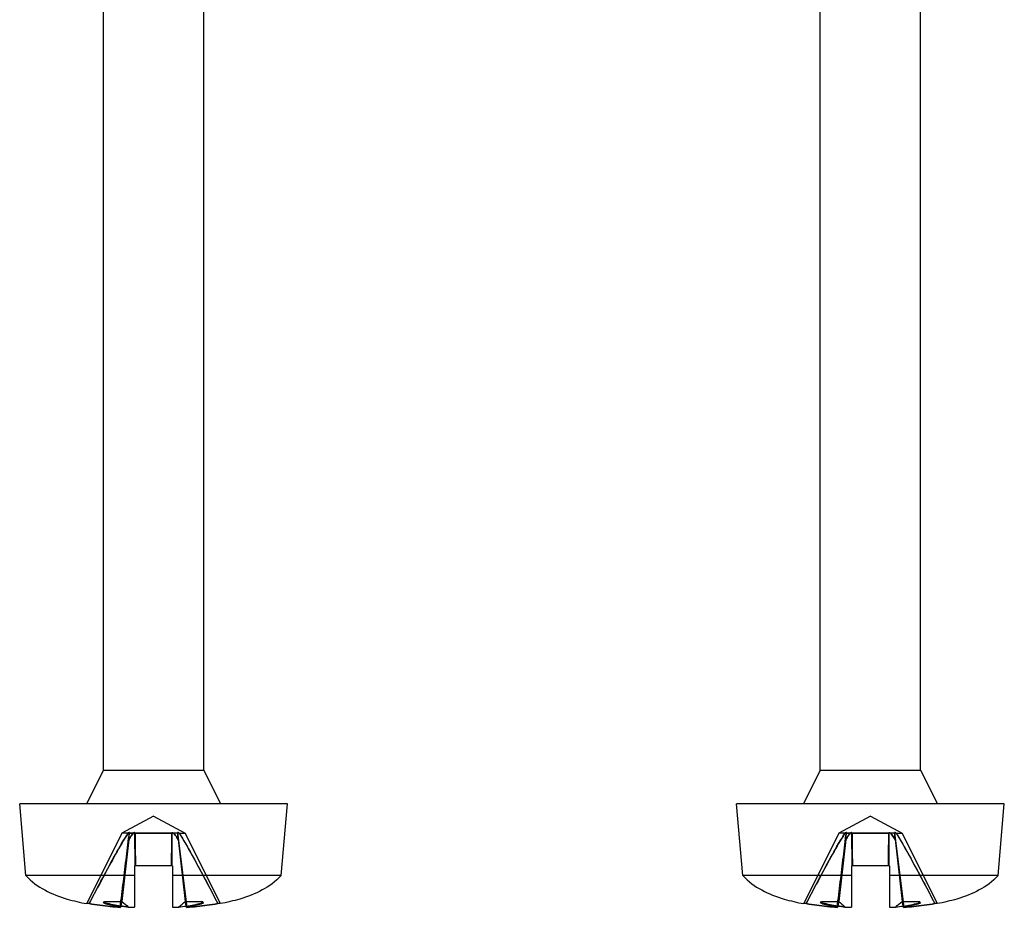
# Model space of a CAD drawing. Header units: millimetres. Extents: x 34 to 284, y 125 to 325.
# Tile 2 of 5: x 88 to 109, y 204 to 223. Entities that reach past the tile are written whole.
import ezdxf

# ---------------------------------------------------------------- set-up
doc = ezdxf.new("R2010")
doc.units = ezdxf.units.MM
doc.header["$LTSCALE"] = 29.133641
doc.layers.get('0').update_dxf_attribs({"linetype": 'CONTINUOUS'})

msp = doc.modelspace()

# ---------------------------------------------------------------- linework, layer by layer
at = {"color": 7}
for p, q in [((89.727, 207.062), (89.727, 231.362)), ((91.827, 207.062), (91.827, 231.362)), ((104.727, 207.062), (104.727, 231.362)), ((106.827, 207.062), (106.827, 231.362)), ((89.727, 207.062), (89.377, 206.362)), ((89.727, 207.062), (91.827, 207.062)), ((91.827, 207.062), (92.177, 206.362)), ((104.727, 207.062), (104.377, 206.362)), ((104.727, 207.062), (106.827, 207.062)), ((106.827, 207.062), (107.177, 206.362)), ((88.108, 204.862), (87.977, 206.362)), ((93.577, 206.362), (87.977, 206.362)), ((93.446, 204.862), (93.577, 206.362)), ((103.108, 204.862), (102.977, 206.362)), ((108.577, 206.362), (102.977, 206.362)), ((108.446, 204.862), (108.577, 206.362)), ((90.777, 206.098), (90.117, 205.747)), ((90.777, 206.098), (91.437, 205.747)), ((105.777, 206.098), (105.117, 205.747)), ((105.777, 206.098), (106.437, 205.747)), ((90.117, 205.747), (89.38, 204.269)), ((90.112, 204.312), (90.262, 205.609)), ((90.262, 205.609), (90.112, 204.312)), ((90.243, 205.747), (90.117, 205.747)), ((90.271, 205.759), (90.273, 205.752)), ((90.272, 205.76), (90.273, 205.752)), ((90.391, 205.062), (90.389, 205.759)), ((90.39, 205.747), (90.389, 205.755)), ((90.391, 205.756), (90.392, 205.747)), ((90.391, 205.756), (90.393, 205.062)), ((91.159, 205.062), (91.161, 205.76)), ((91.16, 205.747), (91.16, 205.756)), ((91.163, 205.76), (91.161, 205.062)), ((91.162, 205.747), (91.162, 205.756)), ((91.281, 205.761), (91.474, 204.192)), ((91.282, 205.76), (91.281, 205.752)), ((91.281, 205.747), (91.281, 205.756)), ((91.292, 205.609), (91.442, 204.312)), ((91.292, 205.609), (91.442, 204.312)), ((91.312, 205.747), (91.437, 205.747)), ((91.437, 205.747), (92.174, 204.269)), ((105.117, 205.747), (104.38, 204.269)), ((105.112, 204.312), (105.262, 205.609)), ((105.262, 205.609), (105.112, 204.312)), ((105.243, 205.747), (105.117, 205.747)), ((105.271, 205.759), (105.273, 205.752)), ((105.272, 205.76), (105.273, 205.752)), ((105.391, 205.062), (105.389, 205.759)), ((105.39, 205.747), (105.389, 205.755)), ((105.391, 205.756), (105.392, 205.747)), ((105.391, 205.756), (105.393, 205.062)), ((106.159, 205.062), (106.161, 205.76)), ((106.16, 205.747), (106.16, 205.756)), ((106.163, 205.76), (106.161, 205.062)), ((106.162, 205.747), (106.162, 205.756)), ((106.281, 205.761), (106.474, 204.192)), ((106.282, 205.76), (106.281, 205.752)), ((106.281, 205.747), (106.281, 205.756)), ((106.292, 205.609), (106.442, 204.312)), ((106.292, 205.609), (106.442, 204.312)), ((106.312, 205.747), (106.437, 205.747)), ((106.437, 205.747), (107.174, 204.269)), ((90.377, 205.062), (90.377, 204.193)), ((91.177, 205.062), (90.377, 205.062)), ((91.177, 205.062), (91.177, 204.193)), ((105.377, 205.062), (105.377, 204.193)), ((106.177, 205.062), (105.377, 205.062)), ((106.177, 205.062), (106.177, 204.193)), ((90.377, 204.862), (88.108, 204.862)), ((93.446, 204.862), (91.177, 204.862)), ((105.377, 204.862), (103.108, 204.862)), ((108.446, 204.862), (106.177, 204.862)), ((89.431, 204.269), (89.38, 204.269)), ((89.729, 204.28), (89.752, 204.312)), ((89.752, 204.312), (90.112, 204.312)), ((89.775, 204.28), (89.752, 204.312)), ((90.08, 204.192), (90.086, 204.196)), ((90.089, 204.199), (90.083, 204.194)), ((91.442, 204.312), (91.802, 204.312)), ((91.465, 204.199), (91.471, 204.194)), ((91.474, 204.192), (91.468, 204.196)), ((91.779, 204.28), (91.802, 204.312)), ((91.825, 204.28), (91.802, 204.312)), ((92.174, 204.269), (92.123, 204.269)), ((104.431, 204.269), (104.38, 204.269)), ((104.729, 204.28), (104.752, 204.312)), ((104.752, 204.312), (105.112, 204.312)), ((104.775, 204.28), (104.752, 204.312)), ((105.08, 204.192), (105.086, 204.196)), ((105.089, 204.199), (105.083, 204.194)), ((106.442, 204.312), (106.802, 204.312)), ((106.465, 204.199), (106.471, 204.194)), ((106.474, 204.192), (106.468, 204.196)), ((106.779, 204.28), (106.802, 204.312)), ((106.825, 204.28), (106.802, 204.312)), ((107.174, 204.269), (107.123, 204.269))]:
    msp.add_line(p, q, dxfattribs=at)
for centre, radius, start, end in [((113.693, 199.453), 24.076, 168.3568, 168.633), ((112.985, 199.598), 23.354, 168.3538, 168.6386), ((145.195, 270.861), 86.388, 230.38509, 230.50354), ((143.482, 268.786), 83.697, 230.38261, 230.50488), ((90.706, 213.224), 9.037, 267.1065, 267.9124), ((90.699, 213.068), 8.881, 267.0999, 267.9195), ((90.848, 213.225), 9.038, 272.0876, 272.8925), ((90.856, 213.04), 8.853, 272.0795, 272.9017), ((36.351, 270.871), 86.4, 309.49643, 309.61489), ((38.196, 268.636), 83.502, 309.49494, 309.61749), ((67.862, 199.454), 24.075, 11.367, 11.6432), ((68.546, 199.593), 23.377, 11.3616, 11.6461), ((128.693, 199.453), 24.076, 168.3568, 168.633), ((127.985, 199.598), 23.354, 168.3538, 168.6386), ((160.195, 270.861), 86.388, 230.38509, 230.50354), ((158.482, 268.786), 83.697, 230.38261, 230.50488), ((105.706, 213.224), 9.037, 267.1065, 267.9124), ((105.699, 213.068), 8.881, 267.0999, 267.9195), ((105.848, 213.225), 9.038, 272.0876, 272.8925), ((105.856, 213.04), 8.853, 272.0795, 272.9017), ((51.351, 270.871), 86.4, 309.49643, 309.61489), ((53.196, 268.636), 83.502, 309.49494, 309.61749), ((82.862, 199.454), 24.075, 11.367, 11.6432), ((83.546, 199.593), 23.377, 11.3616, 11.6461)]:
    msp.add_arc(centre, radius, start, end, dxfattribs=at)
for points, knots in [([(89.43, 204.269), (89.524, 204.449), (89.705, 204.794), (89.971, 205.289), (90.151, 205.601), (90.242, 205.747)], [0, 0, 0, 0, 0.360218, 0.69308, 1, 1, 1, 1]), ([(90.243, 205.747), (90.153, 205.602), (89.973, 205.292), (89.706, 204.797), (89.525, 204.45), (89.431, 204.269)], [0, 0, 0, 0, 0.304086, 0.637262, 1, 1, 1, 1]), ([(90.08, 204.192), (90.102, 204.37), (90.145, 204.722), (90.209, 205.245), (90.251, 205.589), (90.272, 205.76)], [0, 0, 0, 0, 0.340488, 0.674113, 1, 1, 1, 1]), ([(90.272, 205.759), (90.25, 205.582), (90.206, 205.233), (90.143, 204.71), (90.101, 204.364), (90.08, 204.193)], [0, 0, 0, 0, 0.337484, 0.670619, 1, 1, 1, 1]), ([(90.242, 205.747), (90.245, 205.749), (90.252, 205.751), (90.262, 205.756), (90.268, 205.758), (90.272, 205.76)], [0, 0, 0, 0, 0.340739, 0.660781, 1, 1, 1, 1]), ([(90.272, 205.759), (90.269, 205.757), (90.262, 205.755), (90.253, 205.751), (90.246, 205.749), (90.243, 205.747)], [0, 0, 0, 0, 0.331352, 0.661306, 1, 1, 1, 1]), ([(90.262, 205.609), (90.271, 205.625), (90.291, 205.656), (90.321, 205.702), (90.341, 205.732), (90.352, 205.747)], [0, 0, 0, 0, 0.334443, 0.666015, 1, 1, 1, 1]), ([(90.262, 205.609), (90.263, 205.625), (90.266, 205.656), (90.27, 205.702), (90.271, 205.732), (90.273, 205.747)], [0, 0, 0, 0, 0.338114, 0.670628, 1, 1, 1, 1]), ([(90.352, 205.747), (90.342, 205.732), (90.32, 205.702), (90.291, 205.656), (90.271, 205.625), (90.262, 205.609)], [0, 0, 0, 0, 0.334144, 0.665554, 1, 1, 1, 1]), ([(90.262, 205.609), (90.263, 205.624), (90.265, 205.655), (90.27, 205.702), (90.271, 205.732), (90.272, 205.747)], [0, 0, 0, 0, 0.338176, 0.670668, 1, 1, 1, 1]), ([(90.352, 205.747), (90.343, 205.747), (90.324, 205.747), (90.298, 205.747), (90.281, 205.747), (90.273, 205.747)], [0, 0, 0, 0, 0.346531, 0.701897, 1, 1, 1, 1]), ([(90.273, 205.747), (90.281, 205.747), (90.298, 205.747), (90.324, 205.747), (90.343, 205.747), (90.352, 205.747)], [0, 0, 0, 0, 0.296315, 0.653402, 1, 1, 1, 1]), ([(90.389, 205.759), (90.385, 205.758), (90.377, 205.756), (90.364, 205.751), (90.356, 205.749), (90.352, 205.747)], [0, 0, 0, 0, 0.333094, 0.663431, 1, 1, 1, 1]), ([(90.352, 205.747), (90.356, 205.749), (90.364, 205.751), (90.376, 205.756), (90.384, 205.757), (90.388, 205.758)], [0, 0, 0, 0, 0.354234, 0.669812, 1, 1, 1, 1]), ([(90.398, 205.062), (90.397, 205.143), (90.395, 205.3), (90.392, 205.528), (90.391, 205.676), (90.39, 205.747)], [0, 0, 0, 0, 0.353781, 0.687636, 1, 1, 1, 1]), ([(90.777, 205.747), (90.732, 205.747), (90.642, 205.747), (90.513, 205.747), (90.429, 205.747), (90.39, 205.747)], [0, 0, 0, 0, 0.351769, 0.691055, 1, 1, 1, 1]), ([(90.392, 205.747), (90.393, 205.676), (90.394, 205.529), (90.396, 205.301), (90.398, 205.143), (90.399, 205.062)], [0, 0, 0, 0, 0.311331, 0.645251, 1, 1, 1, 1]), ([(90.392, 205.747), (90.431, 205.747), (90.515, 205.747), (90.643, 205.747), (90.732, 205.747), (90.777, 205.747)], [0, 0, 0, 0, 0.308236, 0.650004, 1, 1, 1, 1]), ([(91.162, 205.747), (91.123, 205.747), (91.039, 205.747), (90.911, 205.747), (90.822, 205.747), (90.777, 205.747)], [0, 0, 0, 0, 0.308263, 0.649915, 1, 1, 1, 1]), ([(90.777, 205.747), (90.822, 205.747), (90.91, 205.747), (91.038, 205.747), (91.121, 205.747), (91.16, 205.747)], [0, 0, 0, 0, 0.351004, 0.69028, 1, 1, 1, 1]), ([(91.154, 205.062), (91.155, 205.143), (91.156, 205.3), (91.158, 205.528), (91.159, 205.676), (91.16, 205.747)], [0, 0, 0, 0, 0.353264, 0.687069, 1, 1, 1, 1]), ([(91.162, 205.747), (91.161, 205.676), (91.16, 205.529), (91.158, 205.301), (91.156, 205.143), (91.155, 205.062)], [0, 0, 0, 0, 0.311337, 0.64526, 1, 1, 1, 1]), ([(91.161, 205.76), (91.165, 205.759), (91.174, 205.757), (91.188, 205.752), (91.197, 205.749), (91.202, 205.747)], [0, 0, 0, 0, 0.332304, 0.645841, 1, 1, 1, 1]), ([(91.162, 205.76), (91.167, 205.759), (91.176, 205.756), (91.189, 205.752), (91.197, 205.749), (91.202, 205.747)], [0, 0, 0, 0, 0.338668, 0.657585, 1, 1, 1, 1]), ([(91.292, 205.609), (91.282, 205.625), (91.263, 205.656), (91.233, 205.702), (91.212, 205.732), (91.202, 205.747)], [0, 0, 0, 0, 0.334665, 0.666066, 1, 1, 1, 1]), ([(91.202, 205.747), (91.212, 205.732), (91.233, 205.702), (91.263, 205.656), (91.282, 205.625), (91.292, 205.609)], [0, 0, 0, 0, 0.333966, 0.66553, 1, 1, 1, 1]), ([(91.281, 205.747), (91.273, 205.747), (91.256, 205.747), (91.23, 205.747), (91.211, 205.747), (91.202, 205.747)], [0, 0, 0, 0, 0.29645, 0.653625, 1, 1, 1, 1]), ([(91.281, 205.747), (91.273, 205.747), (91.256, 205.747), (91.23, 205.747), (91.211, 205.747), (91.202, 205.747)], [0, 0, 0, 0, 0.302138, 0.658191, 1, 1, 1, 1]), ([(91.281, 205.761), (91.285, 205.76), (91.292, 205.756), (91.303, 205.752), (91.31, 205.749), (91.313, 205.747)], [0, 0, 0, 0, 0.345123, 0.660267, 1, 1, 1, 1]), ([(91.281, 205.747), (91.283, 205.732), (91.284, 205.702), (91.288, 205.656), (91.291, 205.625), (91.292, 205.609)], [0, 0, 0, 0, 0.329115, 0.661617, 1, 1, 1, 1]), ([(91.292, 205.609), (91.291, 205.625), (91.288, 205.656), (91.284, 205.702), (91.283, 205.732), (91.281, 205.747)], [0, 0, 0, 0, 0.338114, 0.670628, 1, 1, 1, 1]), ([(91.474, 204.192), (91.452, 204.37), (91.409, 204.722), (91.345, 205.245), (91.303, 205.589), (91.282, 205.76)], [0, 0, 0, 0, 0.340488, 0.674113, 1, 1, 1, 1]), ([(91.312, 205.747), (91.309, 205.749), (91.302, 205.751), (91.292, 205.756), (91.285, 205.758), (91.282, 205.76)], [0, 0, 0, 0, 0.340741, 0.660778, 1, 1, 1, 1]), ([(91.312, 205.747), (91.407, 205.594), (91.59, 205.275), (91.857, 204.78), (92.034, 204.442), (92.123, 204.269)], [0, 0, 0, 0, 0.321096, 0.653892, 1, 1, 1, 1]), ([(91.313, 205.747), (91.404, 205.602), (91.582, 205.291), (91.848, 204.796), (92.03, 204.45), (92.123, 204.269)], [0, 0, 0, 0, 0.304569, 0.63775, 1, 1, 1, 1]), ([(104.43, 204.269), (104.524, 204.449), (104.705, 204.794), (104.971, 205.289), (105.151, 205.601), (105.242, 205.747)], [0, 0, 0, 0, 0.360218, 0.69308, 1, 1, 1, 1]), ([(105.243, 205.747), (105.153, 205.602), (104.973, 205.292), (104.706, 204.797), (104.525, 204.45), (104.431, 204.269)], [0, 0, 0, 0, 0.304086, 0.637262, 1, 1, 1, 1]), ([(105.08, 204.192), (105.102, 204.37), (105.145, 204.722), (105.209, 205.245), (105.251, 205.589), (105.272, 205.76)], [0, 0, 0, 0, 0.340488, 0.674113, 1, 1, 1, 1]), ([(105.272, 205.759), (105.25, 205.582), (105.206, 205.233), (105.143, 204.71), (105.101, 204.364), (105.08, 204.193)], [0, 0, 0, 0, 0.337484, 0.670619, 1, 1, 1, 1]), ([(105.242, 205.747), (105.245, 205.749), (105.252, 205.751), (105.262, 205.756), (105.268, 205.758), (105.272, 205.76)], [0, 0, 0, 0, 0.340739, 0.660781, 1, 1, 1, 1]), ([(105.272, 205.759), (105.269, 205.757), (105.262, 205.755), (105.253, 205.751), (105.246, 205.749), (105.243, 205.747)], [0, 0, 0, 0, 0.331352, 0.661306, 1, 1, 1, 1]), ([(105.262, 205.609), (105.271, 205.625), (105.291, 205.656), (105.321, 205.702), (105.341, 205.732), (105.352, 205.747)], [0, 0, 0, 0, 0.334443, 0.666015, 1, 1, 1, 1]), ([(105.262, 205.609), (105.263, 205.625), (105.266, 205.656), (105.27, 205.702), (105.271, 205.732), (105.273, 205.747)], [0, 0, 0, 0, 0.338114, 0.670628, 1, 1, 1, 1]), ([(105.352, 205.747), (105.342, 205.732), (105.32, 205.702), (105.291, 205.656), (105.271, 205.625), (105.262, 205.609)], [0, 0, 0, 0, 0.334144, 0.665554, 1, 1, 1, 1]), ([(105.262, 205.609), (105.263, 205.624), (105.265, 205.655), (105.27, 205.702), (105.271, 205.732), (105.272, 205.747)], [0, 0, 0, 0, 0.338176, 0.670668, 1, 1, 1, 1]), ([(105.352, 205.747), (105.343, 205.747), (105.324, 205.747), (105.298, 205.747), (105.281, 205.747), (105.273, 205.747)], [0, 0, 0, 0, 0.346531, 0.701897, 1, 1, 1, 1]), ([(105.273, 205.747), (105.281, 205.747), (105.298, 205.747), (105.324, 205.747), (105.343, 205.747), (105.352, 205.747)], [0, 0, 0, 0, 0.296315, 0.653402, 1, 1, 1, 1]), ([(105.389, 205.759), (105.385, 205.758), (105.377, 205.756), (105.364, 205.751), (105.356, 205.749), (105.352, 205.747)], [0, 0, 0, 0, 0.333094, 0.663431, 1, 1, 1, 1]), ([(105.352, 205.747), (105.356, 205.749), (105.364, 205.751), (105.376, 205.756), (105.384, 205.757), (105.388, 205.758)], [0, 0, 0, 0, 0.354234, 0.669812, 1, 1, 1, 1]), ([(105.398, 205.062), (105.397, 205.143), (105.395, 205.3), (105.392, 205.528), (105.391, 205.676), (105.39, 205.747)], [0, 0, 0, 0, 0.353781, 0.687636, 1, 1, 1, 1]), ([(105.777, 205.747), (105.732, 205.747), (105.642, 205.747), (105.513, 205.747), (105.429, 205.747), (105.39, 205.747)], [0, 0, 0, 0, 0.351769, 0.691055, 1, 1, 1, 1]), ([(105.392, 205.747), (105.393, 205.676), (105.394, 205.529), (105.396, 205.301), (105.398, 205.143), (105.399, 205.062)], [0, 0, 0, 0, 0.311331, 0.645251, 1, 1, 1, 1]), ([(105.392, 205.747), (105.431, 205.747), (105.515, 205.747), (105.643, 205.747), (105.732, 205.747), (105.777, 205.747)], [0, 0, 0, 0, 0.308236, 0.650004, 1, 1, 1, 1]), ([(106.162, 205.747), (106.123, 205.747), (106.039, 205.747), (105.911, 205.747), (105.822, 205.747), (105.777, 205.747)], [0, 0, 0, 0, 0.308263, 0.649915, 1, 1, 1, 1]), ([(105.777, 205.747), (105.822, 205.747), (105.91, 205.747), (106.038, 205.747), (106.121, 205.747), (106.16, 205.747)], [0, 0, 0, 0, 0.351004, 0.69028, 1, 1, 1, 1]), ([(106.154, 205.062), (106.155, 205.143), (106.156, 205.3), (106.158, 205.528), (106.159, 205.676), (106.16, 205.747)], [0, 0, 0, 0, 0.353264, 0.687069, 1, 1, 1, 1]), ([(106.162, 205.747), (106.161, 205.676), (106.16, 205.529), (106.158, 205.301), (106.156, 205.143), (106.155, 205.062)], [0, 0, 0, 0, 0.311337, 0.64526, 1, 1, 1, 1]), ([(106.161, 205.76), (106.165, 205.759), (106.174, 205.757), (106.188, 205.752), (106.197, 205.749), (106.202, 205.747)], [0, 0, 0, 0, 0.332304, 0.645841, 1, 1, 1, 1]), ([(106.162, 205.76), (106.167, 205.759), (106.176, 205.756), (106.189, 205.752), (106.197, 205.749), (106.202, 205.747)], [0, 0, 0, 0, 0.338668, 0.657585, 1, 1, 1, 1]), ([(106.292, 205.609), (106.282, 205.625), (106.263, 205.656), (106.233, 205.702), (106.212, 205.732), (106.202, 205.747)], [0, 0, 0, 0, 0.334665, 0.666066, 1, 1, 1, 1]), ([(106.202, 205.747), (106.212, 205.732), (106.233, 205.702), (106.263, 205.656), (106.282, 205.625), (106.292, 205.609)], [0, 0, 0, 0, 0.333966, 0.66553, 1, 1, 1, 1]), ([(106.281, 205.747), (106.273, 205.747), (106.256, 205.747), (106.23, 205.747), (106.211, 205.747), (106.202, 205.747)], [0, 0, 0, 0, 0.29645, 0.653625, 1, 1, 1, 1]), ([(106.281, 205.747), (106.273, 205.747), (106.256, 205.747), (106.23, 205.747), (106.211, 205.747), (106.202, 205.747)], [0, 0, 0, 0, 0.302138, 0.658191, 1, 1, 1, 1]), ([(106.281, 205.761), (106.285, 205.76), (106.292, 205.756), (106.303, 205.752), (106.31, 205.749), (106.313, 205.747)], [0, 0, 0, 0, 0.345123, 0.660267, 1, 1, 1, 1]), ([(106.281, 205.747), (106.283, 205.732), (106.284, 205.702), (106.288, 205.656), (106.291, 205.625), (106.292, 205.609)], [0, 0, 0, 0, 0.329115, 0.661617, 1, 1, 1, 1]), ([(106.292, 205.609), (106.291, 205.625), (106.288, 205.656), (106.284, 205.702), (106.283, 205.732), (106.281, 205.747)], [0, 0, 0, 0, 0.338114, 0.670628, 1, 1, 1, 1]), ([(106.474, 204.192), (106.452, 204.37), (106.409, 204.722), (106.345, 205.245), (106.303, 205.589), (106.282, 205.76)], [0, 0, 0, 0, 0.340488, 0.674113, 1, 1, 1, 1]), ([(106.312, 205.747), (106.309, 205.749), (106.302, 205.751), (106.292, 205.756), (106.285, 205.758), (106.282, 205.76)], [0, 0, 0, 0, 0.340741, 0.660778, 1, 1, 1, 1]), ([(106.312, 205.747), (106.407, 205.594), (106.59, 205.275), (106.857, 204.78), (107.034, 204.442), (107.123, 204.269)], [0, 0, 0, 0, 0.321096, 0.653892, 1, 1, 1, 1]), ([(106.313, 205.747), (106.404, 205.602), (106.582, 205.291), (106.848, 204.796), (107.03, 204.45), (107.123, 204.269)], [0, 0, 0, 0, 0.304569, 0.63775, 1, 1, 1, 1]), ([(88.108, 204.862), (88.224, 204.727), (88.498, 204.533), (88.936, 204.366), (89.241, 204.295), (89.38, 204.269)], [0, 0, 0, 0, 0.345765, 0.706356, 1, 1, 1, 1]), ([(93.446, 204.862), (93.33, 204.727), (93.055, 204.533), (92.618, 204.366), (92.313, 204.295), (92.174, 204.269)], [0, 0, 0, 0, 0.345765, 0.706356, 1, 1, 1, 1]), ([(103.108, 204.862), (103.224, 204.727), (103.498, 204.533), (103.936, 204.366), (104.241, 204.295), (104.38, 204.269)], [0, 0, 0, 0, 0.345765, 0.706356, 1, 1, 1, 1]), ([(108.446, 204.862), (108.33, 204.727), (108.055, 204.533), (107.618, 204.366), (107.313, 204.295), (107.174, 204.269)], [0, 0, 0, 0, 0.345765, 0.706356, 1, 1, 1, 1]), ([(89.43, 204.269), (89.505, 204.256), (89.652, 204.234), (89.869, 204.209), (90.011, 204.197), (90.08, 204.192)], [0, 0, 0, 0, 0.349118, 0.681955, 1, 1, 1, 1]), ([(90.08, 204.193), (90.009, 204.198), (89.866, 204.209), (89.65, 204.234), (89.504, 204.256), (89.431, 204.269)], [0, 0, 0, 0, 0.324814, 0.657235, 1, 1, 1, 1]), ([(90.089, 204.199), (90.046, 204.205), (89.962, 204.218), (89.841, 204.244), (89.765, 204.267), (89.729, 204.28)], [0, 0, 0, 0, 0.355158, 0.688273, 1, 1, 1, 1]), ([(89.775, 204.28), (89.77, 204.28), (89.759, 204.28), (89.744, 204.28), (89.734, 204.28), (89.729, 204.28)], [0, 0, 0, 0, 0.334163, 0.665837, 1, 1, 1, 1]), ([(89.775, 204.28), (89.827, 204.268), (89.932, 204.245), (90.09, 204.219), (90.197, 204.205), (90.25, 204.199)], [0, 0, 0, 0, 0.333669, 0.66619, 1, 1, 1, 1]), ([(90.25, 204.199), (90.197, 204.205), (90.09, 204.219), (89.932, 204.245), (89.827, 204.268), (89.775, 204.28)], [0, 0, 0, 0, 0.333797, 0.666338, 1, 1, 1, 1]), ([(91.304, 204.199), (91.357, 204.205), (91.463, 204.219), (91.622, 204.245), (91.727, 204.268), (91.779, 204.28)], [0, 0, 0, 0, 0.33379, 0.666329, 1, 1, 1, 1]), ([(91.825, 204.28), (91.789, 204.267), (91.713, 204.244), (91.592, 204.218), (91.508, 204.205), (91.465, 204.199)], [0, 0, 0, 0, 0.311733, 0.644819, 1, 1, 1, 1]), ([(91.474, 204.192), (91.545, 204.197), (91.688, 204.209), (91.904, 204.234), (92.05, 204.256), (92.123, 204.269)], [0, 0, 0, 0, 0.324739, 0.657198, 1, 1, 1, 1]), ([(92.123, 204.269), (92.048, 204.256), (91.901, 204.234), (91.685, 204.209), (91.543, 204.197), (91.474, 204.192)], [0, 0, 0, 0, 0.349118, 0.681955, 1, 1, 1, 1]), ([(91.779, 204.28), (91.784, 204.28), (91.795, 204.28), (91.81, 204.28), (91.82, 204.28), (91.825, 204.28)], [0, 0, 0, 0, 0.334163, 0.665837, 1, 1, 1, 1]), ([(104.43, 204.269), (104.505, 204.256), (104.652, 204.234), (104.869, 204.209), (105.011, 204.197), (105.08, 204.192)], [0, 0, 0, 0, 0.349118, 0.681955, 1, 1, 1, 1]), ([(105.08, 204.193), (105.009, 204.198), (104.866, 204.209), (104.65, 204.234), (104.504, 204.256), (104.431, 204.269)], [0, 0, 0, 0, 0.324814, 0.657235, 1, 1, 1, 1]), ([(105.089, 204.199), (105.046, 204.205), (104.962, 204.218), (104.841, 204.244), (104.765, 204.267), (104.729, 204.28)], [0, 0, 0, 0, 0.355158, 0.688273, 1, 1, 1, 1]), ([(104.775, 204.28), (104.77, 204.28), (104.759, 204.28), (104.744, 204.28), (104.734, 204.28), (104.729, 204.28)], [0, 0, 0, 0, 0.334163, 0.665837, 1, 1, 1, 1]), ([(104.775, 204.28), (104.827, 204.268), (104.932, 204.245), (105.09, 204.219), (105.197, 204.205), (105.25, 204.199)], [0, 0, 0, 0, 0.333669, 0.66619, 1, 1, 1, 1]), ([(105.25, 204.199), (105.197, 204.205), (105.09, 204.219), (104.932, 204.245), (104.827, 204.268), (104.775, 204.28)], [0, 0, 0, 0, 0.333797, 0.666338, 1, 1, 1, 1]), ([(106.304, 204.199), (106.357, 204.205), (106.463, 204.219), (106.622, 204.245), (106.727, 204.268), (106.779, 204.28)], [0, 0, 0, 0, 0.33379, 0.666329, 1, 1, 1, 1]), ([(106.825, 204.28), (106.789, 204.267), (106.713, 204.244), (106.592, 204.218), (106.508, 204.205), (106.465, 204.199)], [0, 0, 0, 0, 0.311733, 0.644819, 1, 1, 1, 1]), ([(106.474, 204.192), (106.545, 204.197), (106.688, 204.209), (106.904, 204.234), (107.05, 204.256), (107.123, 204.269)], [0, 0, 0, 0, 0.324739, 0.657198, 1, 1, 1, 1]), ([(107.123, 204.269), (107.048, 204.256), (106.901, 204.234), (106.685, 204.209), (106.543, 204.197), (106.474, 204.192)], [0, 0, 0, 0, 0.349118, 0.681955, 1, 1, 1, 1]), ([(106.779, 204.28), (106.784, 204.28), (106.795, 204.28), (106.81, 204.28), (106.82, 204.28), (106.825, 204.28)], [0, 0, 0, 0, 0.334163, 0.665837, 1, 1, 1, 1])]:
    msp.add_open_spline(points, degree=3, knots=knots, dxfattribs=at)

doc.saveas('drawing.dxf')
